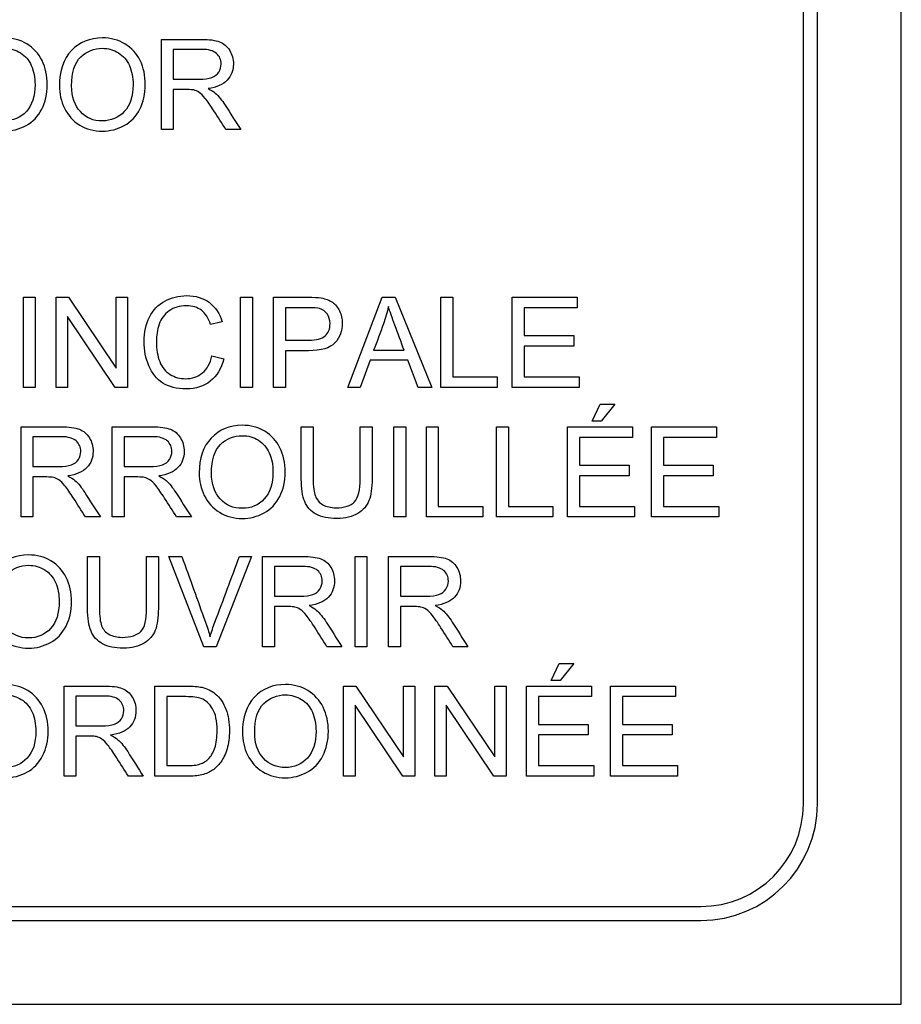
# Model space of a CAD drawing. Header units: inches. Extents: x 2 to 538, y -2 to 358.
# Tile 15 of 121: x 108.482 to 109.428, y 183.886 to 184.942. Entities that reach past the tile are written whole.
import ezdxf

# ---------------------------------------------------------------- set-up
doc = ezdxf.new("R2010")
doc.units = ezdxf.units.IN
doc.header["$MEASUREMENT"] = 0
doc.layers.add('Default', color=7, linetype='Continuous')
doc.layers.add('LAB30004', color=7, linetype='Continuous')

# ---------------------------------------------------------------- blocks, each defined once
blk = doc.blocks.new('SE')
at = {"layer": 'LAB30004', "color": 7, "linetype": 'Continuous'}
for p, q in [((109.4279, 183.8863), (109.4279, 186.1363)), ((109.3229, 184.1013), (109.3229, 185.9213)), ((109.3379, 184.1013), (109.3379, 185.9213)), ((108.6344, 184.8245), (108.6344, 184.9213)), ((108.6471, 184.9106), (108.6471, 184.8786)), ((108.6471, 184.8674), (108.6471, 184.8245)), ((108.6471, 184.8245), (108.6344, 184.8245)), ((108.7194, 184.8245), (108.7035, 184.8245)), ((108.4863, 184.548), (108.4863, 184.6448)), ((108.4863, 184.6448), (108.499, 184.6448)), ((108.499, 184.6448), (108.499, 184.548)), ((108.5215, 184.548), (108.5215, 184.6448)), ((108.5215, 184.6448), (108.5346, 184.6448)), ((108.5346, 184.6448), (108.5858, 184.5687)), ((108.5858, 184.5687), (108.5858, 184.6448)), ((108.5858, 184.6448), (108.5981, 184.6448)), ((108.5981, 184.6448), (108.5981, 184.548)), ((108.7191, 184.548), (108.7191, 184.6448)), ((108.7191, 184.6448), (108.7319, 184.6448)), ((108.7319, 184.6448), (108.7319, 184.548)), ((108.7546, 184.548), (108.7546, 184.6448)), ((108.8342, 184.548), (108.8711, 184.6448)), ((108.8711, 184.6448), (108.8852, 184.6448)), ((108.8852, 184.6448), (108.9245, 184.548)), ((108.9342, 184.548), (108.9342, 184.6448)), ((108.9342, 184.6448), (108.9469, 184.6448)), ((108.9469, 184.6448), (108.9469, 184.5594)), ((109.0106, 184.548), (109.0106, 184.6448)), ((109.0106, 184.6448), (109.0803, 184.6448)), ((109.0803, 184.6448), (109.0803, 184.6334)), ((108.5849, 184.548), (108.5338, 184.6241)), ((108.5338, 184.6241), (108.5338, 184.548)), ((108.7673, 184.6334), (108.7673, 184.5987)), ((109.0803, 184.6334), (109.0233, 184.6334)), ((109.0233, 184.6334), (109.0233, 184.6037)), ((108.6996, 184.6182), (108.6871, 184.6153)), ((109.0233, 184.6037), (109.0767, 184.6037)), ((109.0767, 184.6037), (109.0767, 184.5923)), ((109.0767, 184.5923), (109.0233, 184.5923)), ((109.0233, 184.5923), (109.0233, 184.5594)), ((108.6885, 184.5819), (108.7012, 184.5787)), ((108.7673, 184.5873), (108.7673, 184.548)), ((108.8619, 184.5878), (108.8947, 184.5878)), ((108.8581, 184.5773), (108.8477, 184.548)), ((108.8988, 184.5773), (108.8581, 184.5773)), ((108.9099, 184.548), (108.8988, 184.5773)), ((108.9469, 184.5594), (108.9946, 184.5594)), ((108.9946, 184.5594), (108.9946, 184.548)), ((109.0233, 184.5594), (109.0825, 184.5594)), ((109.0825, 184.5594), (109.0825, 184.548)), ((108.499, 184.548), (108.4863, 184.548)), ((108.5338, 184.548), (108.5215, 184.548)), ((108.5981, 184.548), (108.5849, 184.548)), ((108.7319, 184.548), (108.7191, 184.548)), ((108.7673, 184.548), (108.7546, 184.548)), ((108.8477, 184.548), (108.8342, 184.548)), ((108.9245, 184.548), (108.9099, 184.548)), ((108.9946, 184.548), (108.9342, 184.548)), ((109.0825, 184.548), (109.0106, 184.548)), ((109.0963, 184.5117), (109.1049, 184.5301)), ((109.1049, 184.5301), (109.1206, 184.5301)), ((109.1206, 184.5301), (109.106, 184.5117)), ((109.106, 184.5117), (109.0963, 184.5117)), ((108.4839, 184.409), (108.4839, 184.5057)), ((108.5816, 184.409), (108.5816, 184.5057)), ((108.7844, 184.5057), (108.7971, 184.5057)), ((108.8475, 184.5057), (108.8603, 184.5057)), ((108.8836, 184.409), (108.8836, 184.5057)), ((108.8836, 184.5057), (108.8964, 184.5057)), ((108.8964, 184.5057), (108.8964, 184.409)), ((108.9187, 184.409), (108.9187, 184.5057)), ((108.9187, 184.5057), (108.9313, 184.5057)), ((108.9313, 184.5057), (108.9313, 184.4204)), ((108.9938, 184.409), (108.9938, 184.5057)), ((108.9938, 184.5057), (109.0066, 184.5057)), ((109.0066, 184.5057), (109.0066, 184.4204)), ((109.0699, 184.409), (109.0699, 184.5057)), ((109.0699, 184.5057), (109.1397, 184.5057)), ((109.1397, 184.5057), (109.1397, 184.4944)), ((109.1601, 184.409), (109.1601, 184.5057)), ((109.1601, 184.5057), (109.2298, 184.5057)), ((109.2298, 184.5057), (109.2298, 184.4944)), ((108.4966, 184.4951), (108.4966, 184.4631)), ((108.5943, 184.4951), (108.5943, 184.4631)), ((109.1397, 184.4944), (109.0826, 184.4944)), ((109.0826, 184.4944), (109.0826, 184.4647)), ((109.2298, 184.4944), (109.1728, 184.4944)), ((109.1728, 184.4944), (109.1728, 184.4647)), ((109.0826, 184.4647), (109.136, 184.4647)), ((109.136, 184.4647), (109.136, 184.4533)), ((109.1728, 184.4647), (109.2262, 184.4647)), ((109.2262, 184.4647), (109.2262, 184.4533)), ((108.4966, 184.4519), (108.4966, 184.409)), ((108.5943, 184.4519), (108.5943, 184.409)), ((109.136, 184.4533), (109.0826, 184.4533)), ((109.0826, 184.4533), (109.0826, 184.4204)), ((109.2262, 184.4533), (109.1728, 184.4533)), ((109.1728, 184.4533), (109.1728, 184.4204)), ((108.9313, 184.4204), (108.9791, 184.4204)), ((108.9791, 184.4204), (108.9791, 184.409)), ((109.0066, 184.4204), (109.0543, 184.4204)), ((109.0543, 184.4204), (109.0543, 184.409)), ((109.0826, 184.4204), (109.1419, 184.4204)), ((109.1419, 184.4204), (109.1419, 184.409)), ((109.1728, 184.4204), (109.2321, 184.4204)), ((109.2321, 184.4204), (109.2321, 184.409)), ((108.4966, 184.409), (108.4839, 184.409)), ((108.5689, 184.409), (108.5529, 184.409)), ((108.5943, 184.409), (108.5816, 184.409)), ((108.6666, 184.409), (108.6506, 184.409)), ((108.8964, 184.409), (108.8836, 184.409)), ((108.9791, 184.409), (108.9187, 184.409)), ((109.0543, 184.409), (108.9938, 184.409)), ((109.1419, 184.409), (109.0699, 184.409)), ((109.2321, 184.409), (109.1601, 184.409)), ((108.5552, 184.3667), (108.568, 184.3667)), ((108.6184, 184.3667), (108.6311, 184.3667)), ((108.6798, 184.2699), (108.6424, 184.3667)), ((108.6424, 184.3667), (108.6563, 184.3667)), ((108.7311, 184.3667), (108.6932, 184.2699)), ((108.7181, 184.3667), (108.7311, 184.3667)), ((108.7428, 184.2699), (108.7428, 184.3667)), ((108.8421, 184.2699), (108.8421, 184.3667)), ((108.8421, 184.3667), (108.8548, 184.3667)), ((108.8548, 184.3667), (108.8548, 184.2699)), ((108.878, 184.2699), (108.878, 184.3667)), ((108.7555, 184.356), (108.7555, 184.324)), ((108.8907, 184.356), (108.8907, 184.324)), ((108.7555, 184.3129), (108.7555, 184.2699)), ((108.8907, 184.3129), (108.8907, 184.2699)), ((108.6932, 184.2699), (108.6798, 184.2699)), ((108.7555, 184.2699), (108.7428, 184.2699)), ((108.8278, 184.2699), (108.8119, 184.2699)), ((108.8548, 184.2699), (108.8421, 184.2699)), ((108.8907, 184.2699), (108.878, 184.2699)), ((108.963, 184.2699), (108.947, 184.2699)), ((109.0523, 184.2336), (109.061, 184.252)), ((109.061, 184.252), (109.0767, 184.252)), ((109.0767, 184.252), (109.0621, 184.2336)), ((109.0621, 184.2336), (109.0523, 184.2336)), ((108.5299, 184.1309), (108.5299, 184.2277)), ((108.6274, 184.1309), (108.6274, 184.2277)), ((108.8297, 184.1309), (108.8297, 184.2277)), ((108.8297, 184.2277), (108.8429, 184.2277)), ((108.8429, 184.2277), (108.8941, 184.1516)), ((108.8941, 184.1516), (108.8941, 184.2277)), ((108.8941, 184.2277), (108.9063, 184.2277)), ((108.9063, 184.2277), (108.9063, 184.1309)), ((108.9277, 184.1309), (108.9277, 184.2277)), ((108.9277, 184.2277), (108.9408, 184.2277)), ((108.9408, 184.2277), (108.9919, 184.1516)), ((108.9919, 184.1516), (108.9919, 184.2277)), ((108.9919, 184.2277), (109.0042, 184.2277)), ((109.0042, 184.2277), (109.0042, 184.1309)), ((109.026, 184.1309), (109.026, 184.2277)), ((109.026, 184.2277), (109.0957, 184.2277)), ((109.0957, 184.2277), (109.0957, 184.2163)), ((109.116, 184.1309), (109.116, 184.2277)), ((109.116, 184.2277), (109.1857, 184.2277)), ((109.1857, 184.2277), (109.1857, 184.2163)), ((108.5426, 184.217), (108.5426, 184.185)), ((108.6401, 184.2163), (108.6401, 184.1423)), ((109.0957, 184.2163), (109.0388, 184.2163)), ((109.0388, 184.2163), (109.0388, 184.1866)), ((109.1857, 184.2163), (109.1287, 184.2163)), ((109.1287, 184.2163), (109.1287, 184.1866)), ((108.8932, 184.1309), (108.842, 184.207)), ((108.842, 184.207), (108.842, 184.1309)), ((108.991, 184.1309), (108.9399, 184.207)), ((108.9399, 184.207), (108.9399, 184.1309)), ((109.0388, 184.1866), (109.0921, 184.1866)), ((109.0921, 184.1866), (109.0921, 184.1752)), ((109.1287, 184.1866), (109.1821, 184.1866)), ((109.1821, 184.1866), (109.1821, 184.1752)), ((108.5426, 184.1739), (108.5426, 184.1309)), ((109.0921, 184.1752), (109.0388, 184.1752)), ((109.0388, 184.1752), (109.0388, 184.1423)), ((109.1821, 184.1752), (109.1287, 184.1752)), ((109.1287, 184.1752), (109.1287, 184.1423)), ((109.0388, 184.1423), (109.098, 184.1423)), ((109.098, 184.1423), (109.098, 184.1309)), ((109.1287, 184.1423), (109.1879, 184.1423)), ((109.1879, 184.1423), (109.1879, 184.1309)), ((108.5426, 184.1309), (108.5299, 184.1309)), ((108.6149, 184.1309), (108.599, 184.1309)), ((108.842, 184.1309), (108.8297, 184.1309)), ((108.9063, 184.1309), (108.8932, 184.1309)), ((108.9399, 184.1309), (108.9277, 184.1309)), ((109.0042, 184.1309), (108.991, 184.1309)), ((109.098, 184.1309), (109.026, 184.1309)), ((109.1879, 184.1309), (109.116, 184.1309)), ((107.3929, 183.9913), (109.2129, 183.9913)), ((107.3929, 183.9763), (109.2129, 183.9763)), ((107.1779, 183.8863), (109.4279, 183.8863))]:
    blk.add_line(p, q, dxfattribs=at)
for radius in [0.11, 0.125]:
    blk.add_arc((109.2129, 184.1013), radius, 270, 0, dxfattribs=at)
for points, knots in [([(108.4198, 184.8715), (108.4198, 184.8876), (108.4241, 184.9001), (108.4326, 184.9092), (108.4412, 184.9183), (108.4523, 184.9228), (108.4659, 184.9229), (108.4748, 184.9229), (108.4829, 184.9207), (108.4972, 184.9122), (108.5026, 184.9062), (108.5101, 184.891), (108.512, 184.8824), (108.512, 184.8628), (108.51, 184.8541), (108.5021, 184.8386), (108.4965, 184.8328), (108.4893, 184.8289), (108.482, 184.8249), (108.4742, 184.8229), (108.4568, 184.8229), (108.4487, 184.8251), (108.4415, 184.8294), (108.4343, 184.8338), (108.429, 184.8399), (108.4216, 184.8551), (108.4198, 184.8631), (108.4198, 184.8715)], [0, 0, 0, 0, 0.13347, 0.13347, 0.13347, 0.254653, 0.254653, 0.254653, 0.33796, 0.33796, 0.421266, 0.421266, 0.504572, 0.504572, 0.589544, 0.589544, 0.674517, 0.674517, 0.674517, 0.75295, 0.75295, 0.838021, 0.838021, 0.838021, 0.91901, 0.91901, 1, 1, 1, 1]), ([(108.5249, 184.8715), (108.5249, 184.8876), (108.5292, 184.9001), (108.5378, 184.9092), (108.5464, 184.9183), (108.5575, 184.9228), (108.5711, 184.9229), (108.58, 184.9229), (108.588, 184.9207), (108.6023, 184.9122), (108.6078, 184.9062), (108.6153, 184.891), (108.6171, 184.8824), (108.6171, 184.8628), (108.6152, 184.8541), (108.6112, 184.8464), (108.6072, 184.8387), (108.6017, 184.8328), (108.5945, 184.8289), (108.5872, 184.8249), (108.5794, 184.8229), (108.5619, 184.8229), (108.5538, 184.8251), (108.5467, 184.8294), (108.5395, 184.8338), (108.5341, 184.8399), (108.5268, 184.8551), (108.5249, 184.8631), (108.5249, 184.8715)], [0, 0, 0, 0, 0.13347, 0.13347, 0.13347, 0.254654, 0.254654, 0.254654, 0.339082, 0.339082, 0.42351, 0.42351, 0.507937, 0.507937, 0.594054, 0.594054, 0.594054, 0.674521, 0.674521, 0.674521, 0.752952, 0.752952, 0.83802, 0.83802, 0.83802, 0.91901, 0.91901, 1, 1, 1, 1]), ([(108.6344, 184.9213), (108.6486, 184.9213), (108.6629, 184.9213), (108.6772, 184.9213), (108.6858, 184.9213), (108.6924, 184.9204), (108.6968, 184.9186), (108.7013, 184.9169), (108.7049, 184.9138), (108.7076, 184.9094), (108.7102, 184.905), (108.7116, 184.9001), (108.7116, 184.888), (108.7094, 184.8822), (108.7049, 184.8775), (108.7005, 184.8728), (108.6937, 184.8698), (108.6844, 184.8685)], [0, 0, 0, 0, 0.318645, 0.318645, 0.318645, 0.466874, 0.466874, 0.466874, 0.574264, 0.574264, 0.574264, 0.685152, 0.685152, 0.829846, 0.829846, 0.829846, 1, 1, 1, 1]), ([(108.4329, 184.8713), (108.4329, 184.8596), (108.436, 184.8505), (108.4485, 184.8371), (108.4563, 184.8337), (108.4658, 184.8338), (108.4754, 184.8339), (108.4833, 184.8372), (108.4957, 184.8507), (108.4988, 184.8602), (108.4988, 184.8805), (108.4975, 184.8874), (108.4922, 184.8991), (108.4883, 184.9036), (108.4781, 184.91), (108.4724, 184.9117), (108.466, 184.9117), (108.457, 184.9118), (108.4492, 184.9086), (108.4427, 184.9024), (108.4361, 184.8962), (108.4329, 184.8858), (108.4329, 184.8713)], [0, 0, 0, 0, 0.121847, 0.121847, 0.243694, 0.243694, 0.243694, 0.372564, 0.372564, 0.501434, 0.501434, 0.581811, 0.581811, 0.662189, 0.662189, 0.742567, 0.742567, 0.742567, 0.854518, 0.854518, 0.854518, 1, 1, 1, 1]), ([(108.5381, 184.8713), (108.5381, 184.8596), (108.5412, 184.8505), (108.5537, 184.8371), (108.5615, 184.8337), (108.5709, 184.8338), (108.5805, 184.8339), (108.5885, 184.8372), (108.5946, 184.8439), (108.6009, 184.8507), (108.604, 184.8602), (108.604, 184.8805), (108.6026, 184.8874), (108.5974, 184.8991), (108.5935, 184.9036), (108.5883, 184.9068), (108.5832, 184.91), (108.5775, 184.9117), (108.5711, 184.9117), (108.5621, 184.9118), (108.5543, 184.9086), (108.5478, 184.9024), (108.5413, 184.8962), (108.5381, 184.8858), (108.5381, 184.8713)], [0, 0, 0, 0, 0.121796, 0.121796, 0.243592, 0.243592, 0.243592, 0.358943, 0.358943, 0.358943, 0.494678, 0.494678, 0.579337, 0.579337, 0.663996, 0.663996, 0.663996, 0.742646, 0.742646, 0.742646, 0.854601, 0.854601, 0.854601, 1, 1, 1, 1]), ([(108.6471, 184.8786), (108.6563, 184.8786), (108.6655, 184.8786), (108.6746, 184.8786), (108.6805, 184.8786), (108.6851, 184.8791), (108.6883, 184.8804), (108.6917, 184.8816), (108.6942, 184.8835), (108.6959, 184.8862), (108.6975, 184.8888), (108.6984, 184.8917), (108.6984, 184.8994), (108.6968, 184.9032), (108.6935, 184.9061), (108.6902, 184.9091), (108.6849, 184.9106), (108.6777, 184.9106), (108.6675, 184.9106), (108.6573, 184.9106), (108.6471, 184.9106)], [0, 0, 0, 0, 0.228524, 0.228524, 0.228524, 0.344061, 0.344061, 0.344061, 0.424579, 0.424579, 0.424579, 0.498886, 0.498886, 0.606555, 0.606555, 0.606555, 0.745744, 0.745744, 0.745744, 1, 1, 1, 1]), ([(108.7035, 184.8245), (108.6992, 184.8312), (108.6949, 184.8379), (108.6907, 184.8446), (108.687, 184.8504), (108.6838, 184.8549), (108.6814, 184.858), (108.679, 184.8611), (108.6768, 184.8632), (108.6749, 184.8644), (108.673, 184.8656), (108.6711, 184.8665), (108.6691, 184.867), (108.6677, 184.8673), (108.6653, 184.8674), (108.6619, 184.8674), (108.657, 184.8674), (108.6521, 184.8674), (108.6471, 184.8674)], [0, 0, 0, 0, 0.307391, 0.307391, 0.307391, 0.515966, 0.515966, 0.515966, 0.634269, 0.634269, 0.634269, 0.717028, 0.717028, 0.717028, 0.809332, 0.809332, 0.809332, 1, 1, 1, 1]), ([(108.6844, 184.8685), (108.6878, 184.8669), (108.6903, 184.8653), (108.6921, 184.8637), (108.6958, 184.8602), (108.6994, 184.856), (108.7027, 184.8508), (108.7083, 184.842), (108.7139, 184.8333), (108.7194, 184.8245)], [0, 0, 0, 0, 0.159352, 0.159352, 0.159352, 0.452864, 0.452864, 0.452864, 1, 1, 1, 1]), ([(108.7012, 184.5787), (108.6985, 184.5682), (108.6937, 184.5602), (108.6798, 184.5491), (108.6713, 184.5464), (108.6508, 184.5464), (108.6423, 184.5485), (108.6358, 184.5527), (108.6292, 184.557), (108.6243, 184.5631), (108.6209, 184.5712), (108.6176, 184.5792), (108.6158, 184.5879), (108.6158, 184.6072), (108.6177, 184.6159), (108.6216, 184.6234), (108.6254, 184.6309), (108.6309, 184.6366), (108.6451, 184.6444), (108.6529, 184.6464), (108.6711, 184.6464), (108.6793, 184.6439), (108.6924, 184.6341), (108.697, 184.6271), (108.6996, 184.6182)], [0, 0, 0, 0, 0.104779, 0.104779, 0.209558, 0.209558, 0.317007, 0.317007, 0.317007, 0.409427, 0.409427, 0.409427, 0.508439, 0.508439, 0.616452, 0.616452, 0.616452, 0.706219, 0.706219, 0.795985, 0.795985, 0.897993, 0.897993, 1, 1, 1, 1]), ([(108.7546, 184.6448), (108.7667, 184.6448), (108.7789, 184.6448), (108.791, 184.6448), (108.7975, 184.6448), (108.8024, 184.6444), (108.8058, 184.6439), (108.8105, 184.6431), (108.8145, 184.6415), (108.8177, 184.6393), (108.8209, 184.6371), (108.8235, 184.6339), (108.8254, 184.63), (108.8274, 184.6259), (108.8284, 184.6216), (108.8284, 184.6085), (108.8257, 184.6016), (108.8205, 184.5958), (108.8153, 184.5901), (108.8058, 184.5873), (108.7921, 184.5873), (108.7838, 184.5874), (108.7756, 184.5873), (108.7673, 184.5873)], [0, 0, 0, 0, 0.21665, 0.21665, 0.21665, 0.304561, 0.304561, 0.304561, 0.381034, 0.381034, 0.381034, 0.453877, 0.453877, 0.453877, 0.53414, 0.53414, 0.671122, 0.671122, 0.671122, 0.852249, 0.852249, 0.852249, 1, 1, 1, 1]), ([(108.6871, 184.6153), (108.6849, 184.6223), (108.6816, 184.6274), (108.6773, 184.6307), (108.6731, 184.6339), (108.6677, 184.6354), (108.6612, 184.6355), (108.6538, 184.6356), (108.6475, 184.6337), (108.6426, 184.6301), (108.6376, 184.6265), (108.6341, 184.6218), (108.632, 184.6157), (108.63, 184.6097), (108.629, 184.6036), (108.629, 184.5889), (108.6302, 184.5817), (108.635, 184.5695), (108.6387, 184.5649), (108.6437, 184.5619), (108.6488, 184.5588), (108.6543, 184.5573), (108.6673, 184.5573), (108.6734, 184.5594), (108.6833, 184.5676), (108.6867, 184.5738), (108.6885, 184.5819)], [0, 0, 0, 0, 0.097125, 0.097125, 0.097125, 0.186784, 0.186784, 0.186784, 0.290512, 0.290512, 0.290512, 0.385523, 0.385523, 0.385523, 0.471607, 0.471607, 0.582908, 0.582908, 0.694209, 0.694209, 0.694209, 0.782549, 0.782549, 0.891274, 0.891274, 1, 1, 1, 1]), ([(108.8778, 184.6348), (108.8764, 184.6285), (108.8747, 184.6223), (108.8725, 184.6162), (108.8691, 184.6067), (108.8655, 184.5972), (108.8619, 184.5878)], [0, 0, 0, 0, 0.38985, 0.38985, 0.38985, 1, 1, 1, 1]), ([(108.8947, 184.5878), (108.8914, 184.5967), (108.8881, 184.6056), (108.8848, 184.6146), (108.8818, 184.6227), (108.8794, 184.6294), (108.8778, 184.6348)], [0, 0, 0, 0, 0.571633, 0.571633, 0.571633, 1, 1, 1, 1]), ([(108.7673, 184.5987), (108.7756, 184.5987), (108.784, 184.5987), (108.7923, 184.5987), (108.8006, 184.5987), (108.8065, 184.6002), (108.81, 184.6033), (108.8135, 184.6064), (108.8152, 184.6108), (108.8152, 184.6204), (108.8142, 184.6239), (108.8101, 184.6297), (108.8074, 184.6316), (108.804, 184.6325), (108.8019, 184.6331), (108.7979, 184.6334), (108.7921, 184.6334), (108.7838, 184.6334), (108.7755, 184.6334), (108.7673, 184.6334)], [0, 0, 0, 0, 0.215541, 0.215541, 0.215541, 0.375784, 0.375784, 0.375784, 0.501307, 0.501307, 0.592204, 0.592204, 0.6831, 0.6831, 0.6831, 0.786672, 0.786672, 0.786672, 1, 1, 1, 1]), ([(108.6749, 184.4561), (108.6749, 184.4721), (108.6792, 184.4846), (108.6878, 184.4937), (108.6964, 184.5027), (108.7075, 184.5074), (108.73, 184.5074), (108.738, 184.5052), (108.7523, 184.4967), (108.7577, 184.4907), (108.7615, 184.4831), (108.7652, 184.4754), (108.7672, 184.4669), (108.7672, 184.4474), (108.7652, 184.4386), (108.7612, 184.4309), (108.7573, 184.4231), (108.7517, 184.4173), (108.7444, 184.4133), (108.7372, 184.4094), (108.7294, 184.4074), (108.712, 184.4074), (108.7039, 184.4095), (108.6967, 184.414), (108.6896, 184.4184), (108.6842, 184.4244), (108.6804, 184.432), (108.6767, 184.4395), (108.6749, 184.4476), (108.6749, 184.4561)], [0, 0, 0, 0, 0.133399, 0.133399, 0.133399, 0.255906, 0.255906, 0.336609, 0.336609, 0.417313, 0.417313, 0.417313, 0.504919, 0.504919, 0.593692, 0.593692, 0.593692, 0.674506, 0.674506, 0.674506, 0.75285, 0.75285, 0.837824, 0.837824, 0.837824, 0.918234, 0.918234, 0.918234, 1, 1, 1, 1]), ([(108.4839, 184.5057), (108.4981, 184.5057), (108.5124, 184.5057), (108.5266, 184.5057), (108.5353, 184.5057), (108.5418, 184.5048), (108.5464, 184.5031), (108.5508, 184.5014), (108.5544, 184.4983), (108.5571, 184.4939), (108.5598, 184.4895), (108.5611, 184.4847), (108.5611, 184.4725), (108.5589, 184.4667), (108.55, 184.4573), (108.5431, 184.4543), (108.5339, 184.4531)], [0, 0, 0, 0, 0.31817, 0.31817, 0.31817, 0.466864, 0.466864, 0.466864, 0.574209, 0.574209, 0.574209, 0.693201, 0.693201, 0.846601, 0.846601, 1, 1, 1, 1]), ([(108.5816, 184.5057), (108.5958, 184.5057), (108.6101, 184.5057), (108.6243, 184.5057), (108.633, 184.5057), (108.6395, 184.5048), (108.644, 184.5031), (108.6485, 184.5013), (108.6521, 184.4983), (108.6548, 184.4939), (108.6574, 184.4895), (108.6588, 184.4847), (108.6588, 184.4725), (108.6566, 184.4667), (108.6477, 184.4573), (108.6408, 184.4543), (108.6315, 184.4531)], [0, 0, 0, 0, 0.318205, 0.318205, 0.318205, 0.466452, 0.466452, 0.466452, 0.574162, 0.574162, 0.574162, 0.693167, 0.693167, 0.846584, 0.846584, 1, 1, 1, 1]), ([(108.8603, 184.5057), (108.8603, 184.4871), (108.8603, 184.4685), (108.8603, 184.4499), (108.8603, 184.4401), (108.8592, 184.4324), (108.857, 184.4267), (108.8548, 184.421), (108.8508, 184.4163), (108.8451, 184.4128), (108.8393, 184.4092), (108.8319, 184.4074), (108.8135, 184.4074), (108.8061, 184.409), (108.7946, 184.4151), (108.7905, 184.4197), (108.7856, 184.4315), (108.7844, 184.4396), (108.7844, 184.4499), (108.7844, 184.4685), (108.7844, 184.4871), (108.7844, 184.5057)], [0, 0, 0, 0, 0.229397, 0.229397, 0.229397, 0.325991, 0.325991, 0.325991, 0.402543, 0.402543, 0.402543, 0.497004, 0.497004, 0.588208, 0.588208, 0.679412, 0.679412, 0.770616, 0.770616, 0.770616, 1, 1, 1, 1]), ([(108.8603, 184.5057), (108.8603, 184.4871), (108.8603, 184.4685), (108.8603, 184.4499), (108.8603, 184.4401), (108.8592, 184.4324), (108.857, 184.4267), (108.8548, 184.421), (108.8508, 184.4163), (108.8451, 184.4128), (108.8393, 184.4092), (108.8319, 184.4074), (108.8135, 184.4074), (108.8061, 184.409), (108.7946, 184.4151), (108.7905, 184.4197), (108.7856, 184.4315), (108.7844, 184.4396), (108.7844, 184.4499), (108.7844, 184.4685), (108.7844, 184.4871), (108.7844, 184.5057)], [0, 0, 0, 0, 0.229397, 0.229397, 0.229397, 0.325991, 0.325991, 0.325991, 0.402543, 0.402543, 0.402543, 0.497004, 0.497004, 0.588208, 0.588208, 0.679412, 0.679412, 0.770616, 0.770616, 0.770616, 1, 1, 1, 1]), ([(108.7971, 184.5057), (108.7971, 184.4872), (108.7971, 184.4686), (108.7971, 184.45), (108.7971, 184.4415), (108.7979, 184.4354), (108.7995, 184.4314), (108.8011, 184.4274), (108.8037, 184.4244), (108.8075, 184.4222), (108.8113, 184.42), (108.816, 184.4189), (108.8308, 184.4189), (108.8375, 184.4211), (108.8415, 184.4254), (108.8455, 184.4297), (108.8475, 184.4378), (108.8475, 184.45), (108.8475, 184.4686), (108.8475, 184.4872), (108.8475, 184.5057)], [0, 0, 0, 0, 0.272208, 0.272208, 0.272208, 0.364277, 0.364277, 0.364277, 0.424948, 0.424948, 0.424948, 0.489972, 0.489972, 0.601661, 0.601661, 0.601661, 0.727851, 0.727851, 0.727851, 1, 1, 1, 1]), ([(108.7971, 184.5057), (108.7971, 184.4872), (108.7971, 184.4686), (108.7971, 184.45), (108.7971, 184.4415), (108.7979, 184.4354), (108.7995, 184.4314), (108.8011, 184.4274), (108.8037, 184.4244), (108.8075, 184.4222), (108.8113, 184.42), (108.816, 184.4189), (108.8308, 184.4189), (108.8375, 184.4211), (108.8415, 184.4254), (108.8455, 184.4297), (108.8475, 184.4378), (108.8475, 184.45), (108.8475, 184.4686), (108.8475, 184.4872), (108.8475, 184.5057)], [0, 0, 0, 0, 0.272208, 0.272208, 0.272208, 0.364277, 0.364277, 0.364277, 0.424948, 0.424948, 0.424948, 0.489972, 0.489972, 0.601661, 0.601661, 0.601661, 0.727851, 0.727851, 0.727851, 1, 1, 1, 1]), ([(108.4966, 184.4631), (108.5057, 184.4631), (108.5149, 184.4631), (108.5241, 184.4631), (108.5299, 184.4631), (108.5345, 184.4636), (108.5379, 184.4649), (108.5411, 184.4661), (108.5436, 184.468), (108.5454, 184.4707), (108.5471, 184.4733), (108.5479, 184.4762), (108.5479, 184.4839), (108.5463, 184.4876), (108.5429, 184.4906), (108.5396, 184.4935), (108.5344, 184.4951), (108.5272, 184.4951), (108.517, 184.4951), (108.5068, 184.4951), (108.4966, 184.4951)], [0, 0, 0, 0, 0.228444, 0.228444, 0.228444, 0.344459, 0.344459, 0.344459, 0.42483, 0.42483, 0.42483, 0.499128, 0.499128, 0.606785, 0.606785, 0.606785, 0.745919, 0.745919, 0.745919, 1, 1, 1, 1]), ([(108.5943, 184.4631), (108.6034, 184.4631), (108.6126, 184.4631), (108.6218, 184.4631), (108.6276, 184.4631), (108.6322, 184.4636), (108.6355, 184.4649), (108.6388, 184.4661), (108.6413, 184.468), (108.643, 184.4707), (108.6447, 184.4733), (108.6456, 184.4762), (108.6456, 184.4839), (108.644, 184.4876), (108.6373, 184.4936), (108.6321, 184.4951), (108.6248, 184.4951), (108.6147, 184.4951), (108.6045, 184.4951), (108.5943, 184.4951)], [0, 0, 0, 0, 0.228523, 0.228523, 0.228523, 0.34406, 0.34406, 0.34406, 0.424509, 0.424509, 0.424509, 0.506939, 0.506939, 0.626377, 0.626377, 0.745816, 0.745816, 0.745816, 1, 1, 1, 1]), ([(108.6881, 184.4558), (108.6881, 184.4442), (108.6912, 184.435), (108.6975, 184.4283), (108.7038, 184.4216), (108.7115, 184.4183), (108.7305, 184.4183), (108.7384, 184.4216), (108.7447, 184.4284), (108.7509, 184.4351), (108.754, 184.4448), (108.754, 184.465), (108.7527, 184.4719), (108.75, 184.4777), (108.7473, 184.4836), (108.7435, 184.4881), (108.7384, 184.4913), (108.7332, 184.4946), (108.7275, 184.4962), (108.7121, 184.4962), (108.7044, 184.4931), (108.6979, 184.4869), (108.6913, 184.4807), (108.6881, 184.4703), (108.6881, 184.4558)], [0, 0, 0, 0, 0.129119, 0.129119, 0.129119, 0.242865, 0.242865, 0.358949, 0.358949, 0.358949, 0.497952, 0.497952, 0.5851, 0.5851, 0.5851, 0.663802, 0.663802, 0.663802, 0.741984, 0.741984, 0.854469, 0.854469, 0.854469, 1, 1, 1, 1]), ([(108.5529, 184.409), (108.5486, 184.4157), (108.5444, 184.4224), (108.5401, 184.4291), (108.5364, 184.4349), (108.5333, 184.4394), (108.5309, 184.4424), (108.5285, 184.4456), (108.5263, 184.4477), (108.5225, 184.4501), (108.5205, 184.4509), (108.5185, 184.4515), (108.5171, 184.4518), (108.5147, 184.4519), (108.5115, 184.4519), (108.5065, 184.4519), (108.5015, 184.4519), (108.4966, 184.4519)], [0, 0, 0, 0, 0.307386, 0.307386, 0.307386, 0.515959, 0.515959, 0.515959, 0.616495, 0.616495, 0.717031, 0.717031, 0.717031, 0.808506, 0.808506, 0.808506, 1, 1, 1, 1]), ([(108.5339, 184.4531), (108.5372, 184.4514), (108.5398, 184.4498), (108.5416, 184.4482), (108.5455, 184.4449), (108.5489, 184.4405), (108.5521, 184.4353), (108.5577, 184.4265), (108.5633, 184.4177), (108.5689, 184.409)], [0, 0, 0, 0, 0.159942, 0.159942, 0.159942, 0.453508, 0.453508, 0.453508, 1, 1, 1, 1]), ([(108.6506, 184.409), (108.6463, 184.4157), (108.6421, 184.4224), (108.6378, 184.4291), (108.6341, 184.4349), (108.631, 184.4394), (108.6286, 184.4424), (108.6262, 184.4456), (108.624, 184.4477), (108.6201, 184.4501), (108.6182, 184.4509), (108.6162, 184.4515), (108.6148, 184.4518), (108.6124, 184.4519), (108.6091, 184.4519), (108.6042, 184.4519), (108.5992, 184.4519), (108.5943, 184.4519)], [0, 0, 0, 0, 0.307386, 0.307386, 0.307386, 0.515959, 0.515959, 0.515959, 0.616495, 0.616495, 0.717031, 0.717031, 0.717031, 0.808506, 0.808506, 0.808506, 1, 1, 1, 1]), ([(108.6315, 184.4531), (108.6349, 184.4514), (108.6375, 184.4498), (108.6393, 184.4482), (108.6431, 184.4449), (108.6465, 184.4405), (108.6498, 184.4353), (108.6554, 184.4265), (108.661, 184.4177), (108.6666, 184.409)], [0, 0, 0, 0, 0.159942, 0.159942, 0.159942, 0.453508, 0.453508, 0.453508, 1, 1, 1, 1]), ([(108.4457, 184.317), (108.4457, 184.333), (108.4501, 184.3456), (108.4586, 184.3547), (108.4672, 184.3638), (108.4783, 184.3683), (108.4919, 184.3683), (108.5008, 184.3684), (108.5088, 184.3661), (108.5231, 184.3576), (108.5285, 184.3517), (108.5323, 184.3441), (108.5361, 184.3365), (108.5379, 184.3278), (108.5379, 184.3083), (108.536, 184.2996), (108.5281, 184.2841), (108.5225, 184.2783), (108.5153, 184.2743), (108.508, 184.2704), (108.5002, 184.2683), (108.4828, 184.2683), (108.4747, 184.2705), (108.4675, 184.2749), (108.4603, 184.2793), (108.4549, 184.2853), (108.4512, 184.2929), (108.4475, 184.3005), (108.4457, 184.3086), (108.4457, 184.317)], [0, 0, 0, 0, 0.133458, 0.133458, 0.133458, 0.254631, 0.254631, 0.254631, 0.336039, 0.336039, 0.417448, 0.417448, 0.417448, 0.501989, 0.501989, 0.588222, 0.588222, 0.674455, 0.674455, 0.674455, 0.752881, 0.752881, 0.837944, 0.837944, 0.837944, 0.918513, 0.918513, 0.918513, 1, 1, 1, 1]), ([(108.6311, 184.3667), (108.6311, 184.3481), (108.6311, 184.3295), (108.6311, 184.3108), (108.6311, 184.3011), (108.63, 184.2934), (108.6256, 184.2819), (108.6217, 184.2773), (108.6159, 184.2737), (108.6102, 184.2702), (108.6027, 184.2683), (108.5843, 184.2683), (108.577, 184.2699), (108.5712, 184.273), (108.5655, 184.2761), (108.5614, 184.2806), (108.5589, 184.2866), (108.5564, 184.2925), (108.5552, 184.3006), (108.5552, 184.3108), (108.5552, 184.3295), (108.5552, 184.3481), (108.5552, 184.3667)], [0, 0, 0, 0, 0.229348, 0.229348, 0.229348, 0.315824, 0.315824, 0.402299, 0.402299, 0.402299, 0.498536, 0.498536, 0.592768, 0.592768, 0.592768, 0.669275, 0.669275, 0.669275, 0.770634, 0.770634, 0.770634, 1, 1, 1, 1]), ([(108.6311, 184.3667), (108.6311, 184.3481), (108.6311, 184.3295), (108.6311, 184.3108), (108.6311, 184.3011), (108.63, 184.2934), (108.6256, 184.2819), (108.6217, 184.2773), (108.6159, 184.2737), (108.6102, 184.2702), (108.6027, 184.2683), (108.5843, 184.2683), (108.577, 184.2699), (108.5712, 184.273), (108.5655, 184.2761), (108.5614, 184.2806), (108.5589, 184.2866), (108.5564, 184.2925), (108.5552, 184.3006), (108.5552, 184.3108), (108.5552, 184.3295), (108.5552, 184.3481), (108.5552, 184.3667)], [0, 0, 0, 0, 0.229348, 0.229348, 0.229348, 0.315824, 0.315824, 0.402299, 0.402299, 0.402299, 0.498536, 0.498536, 0.592768, 0.592768, 0.592768, 0.669275, 0.669275, 0.669275, 0.770634, 0.770634, 0.770634, 1, 1, 1, 1]), ([(108.568, 184.3667), (108.568, 184.3481), (108.568, 184.3295), (108.568, 184.3109), (108.568, 184.3025), (108.5687, 184.2963), (108.5718, 184.2884), (108.5745, 184.2853), (108.5783, 184.2831), (108.5821, 184.281), (108.5868, 184.2799), (108.6016, 184.2799), (108.6083, 184.2821), (108.6124, 184.2863), (108.6164, 184.2906), (108.6184, 184.2988), (108.6184, 184.3109), (108.6184, 184.3295), (108.6184, 184.3481), (108.6184, 184.3667)], [0, 0, 0, 0, 0.272425, 0.272425, 0.272425, 0.3487, 0.3487, 0.424975, 0.424975, 0.424975, 0.489898, 0.489898, 0.601413, 0.601413, 0.601413, 0.727516, 0.727516, 0.727516, 1, 1, 1, 1]), ([(108.568, 184.3667), (108.568, 184.3481), (108.568, 184.3295), (108.568, 184.3109), (108.568, 184.3025), (108.5687, 184.2963), (108.5718, 184.2884), (108.5745, 184.2853), (108.5783, 184.2831), (108.5821, 184.281), (108.5868, 184.2799), (108.6016, 184.2799), (108.6083, 184.2821), (108.6124, 184.2863), (108.6164, 184.2906), (108.6184, 184.2988), (108.6184, 184.3109), (108.6184, 184.3295), (108.6184, 184.3481), (108.6184, 184.3667)], [0, 0, 0, 0, 0.272425, 0.272425, 0.272425, 0.3487, 0.3487, 0.424975, 0.424975, 0.424975, 0.489898, 0.489898, 0.601413, 0.601413, 0.601413, 0.727516, 0.727516, 0.727516, 1, 1, 1, 1]), ([(108.6563, 184.3667), (108.6647, 184.3433), (108.6731, 184.3198), (108.6815, 184.2963), (108.6836, 184.2907), (108.6853, 184.2854), (108.6866, 184.2805)], [0, 0, 0, 0, 0.817954, 0.817954, 0.817954, 1, 1, 1, 1]), ([(108.6866, 184.2805), (108.6881, 184.2858), (108.6898, 184.2911), (108.6918, 184.2963), (108.7007, 184.3198), (108.7093, 184.3433), (108.7181, 184.3667)], [0, 0, 0, 0, 0.181757, 0.181757, 0.181757, 1, 1, 1, 1]), ([(108.7428, 184.3667), (108.7571, 184.3667), (108.7713, 184.3667), (108.7856, 184.3667), (108.7942, 184.3667), (108.8008, 184.3658), (108.8053, 184.3641), (108.8098, 184.3624), (108.8134, 184.3593), (108.8161, 184.3549), (108.8187, 184.3505), (108.82, 184.3456), (108.82, 184.3334), (108.8179, 184.3277), (108.8134, 184.323), (108.8089, 184.3183), (108.8021, 184.3153), (108.7928, 184.314)], [0, 0, 0, 0, 0.318129, 0.318129, 0.318129, 0.466803, 0.466803, 0.466803, 0.574134, 0.574134, 0.574134, 0.6849, 0.6849, 0.829435, 0.829435, 0.829435, 1, 1, 1, 1]), ([(108.878, 184.3667), (108.8923, 184.3667), (108.9065, 184.3667), (108.9208, 184.3667), (108.9294, 184.3667), (108.936, 184.3658), (108.9405, 184.3641), (108.9449, 184.3624), (108.9485, 184.3593), (108.9512, 184.3549), (108.9539, 184.3505), (108.9552, 184.3456), (108.9552, 184.3334), (108.953, 184.3277), (108.9486, 184.323), (108.9441, 184.3183), (108.9372, 184.3153), (108.928, 184.314)], [0, 0, 0, 0, 0.318129, 0.318129, 0.318129, 0.466803, 0.466803, 0.466803, 0.574134, 0.574134, 0.574134, 0.6849, 0.6849, 0.829435, 0.829435, 0.829435, 1, 1, 1, 1]), ([(108.4589, 184.3168), (108.4589, 184.3051), (108.462, 184.296), (108.4745, 184.2826), (108.4823, 184.2792), (108.4918, 184.2793), (108.5014, 184.2793), (108.5093, 184.2826), (108.5217, 184.2962), (108.5247, 184.3057), (108.5247, 184.326), (108.5235, 184.3329), (108.5208, 184.3387), (108.5182, 184.3446), (108.5143, 184.3491), (108.5092, 184.3523), (108.504, 184.3556), (108.4983, 184.3572), (108.483, 184.3572), (108.4752, 184.354), (108.4687, 184.3479), (108.4621, 184.3416), (108.4589, 184.3313), (108.4589, 184.3168)], [0, 0, 0, 0, 0.12185, 0.12185, 0.243699, 0.243699, 0.243699, 0.373791, 0.373791, 0.503882, 0.503882, 0.585021, 0.585021, 0.585021, 0.663919, 0.663919, 0.663919, 0.742869, 0.742869, 0.854515, 0.854515, 0.854515, 1, 1, 1, 1]), ([(108.7555, 184.324), (108.7647, 184.324), (108.7739, 184.324), (108.783, 184.324), (108.7889, 184.324), (108.7935, 184.3246), (108.7968, 184.3258), (108.8001, 184.327), (108.8026, 184.3289), (108.8043, 184.3316), (108.806, 184.3343), (108.8069, 184.3372), (108.8069, 184.3449), (108.8052, 184.3486), (108.8019, 184.3516), (108.7986, 184.3545), (108.7933, 184.356), (108.7862, 184.356), (108.776, 184.356), (108.7657, 184.356), (108.7555, 184.356)], [0, 0, 0, 0, 0.228353, 0.228353, 0.228353, 0.344323, 0.344323, 0.344323, 0.424728, 0.424728, 0.424728, 0.499128, 0.499128, 0.606933, 0.606933, 0.606933, 0.745485, 0.745485, 0.745485, 1, 1, 1, 1]), ([(108.8907, 184.324), (108.8999, 184.324), (108.909, 184.324), (108.9182, 184.324), (108.924, 184.324), (108.9286, 184.3246), (108.932, 184.3258), (108.9352, 184.327), (108.9378, 184.3289), (108.9395, 184.3316), (108.9412, 184.3343), (108.9421, 184.3372), (108.9421, 184.3449), (108.9404, 184.3486), (108.937, 184.3516), (108.9337, 184.3545), (108.9285, 184.356), (108.9213, 184.356), (108.9111, 184.356), (108.9009, 184.356), (108.8907, 184.356)], [0, 0, 0, 0, 0.228355, 0.228355, 0.228355, 0.344326, 0.344326, 0.344326, 0.424731, 0.424731, 0.424731, 0.499132, 0.499132, 0.606938, 0.606938, 0.606938, 0.746017, 0.746017, 0.746017, 1, 1, 1, 1]), ([(108.8119, 184.2699), (108.8076, 184.2767), (108.8033, 184.2834), (108.7991, 184.2901), (108.7954, 184.2959), (108.7923, 184.3003), (108.7898, 184.3034), (108.7874, 184.3065), (108.7853, 184.3086), (108.7833, 184.3099), (108.7815, 184.3111), (108.7795, 184.3119), (108.7775, 184.3124), (108.7761, 184.3128), (108.7737, 184.3129), (108.7704, 184.3129), (108.7654, 184.3129), (108.7605, 184.3129), (108.7555, 184.3129)], [0, 0, 0, 0, 0.307399, 0.307399, 0.307399, 0.515998, 0.515998, 0.515998, 0.634301, 0.634301, 0.634301, 0.717019, 0.717019, 0.717019, 0.808498, 0.808498, 0.808498, 1, 1, 1, 1]), ([(108.7928, 184.314), (108.7962, 184.3124), (108.7988, 184.3108), (108.8005, 184.3092), (108.8042, 184.3057), (108.8078, 184.3014), (108.8112, 184.2963), (108.8168, 184.2876), (108.8223, 184.2787), (108.8278, 184.2699)], [0, 0, 0, 0, 0.160288, 0.160288, 0.160288, 0.453644, 0.453644, 0.453644, 1, 1, 1, 1]), ([(108.947, 184.2699), (108.9428, 184.2767), (108.9385, 184.2834), (108.9342, 184.2901), (108.9305, 184.2959), (108.9274, 184.3003), (108.925, 184.3034), (108.9226, 184.3066), (108.9204, 184.3086), (108.9166, 184.3111), (108.9146, 184.3119), (108.9126, 184.3124), (108.9113, 184.3128), (108.9088, 184.3129), (108.9056, 184.3129), (108.9006, 184.3129), (108.8956, 184.3129), (108.8907, 184.3129)], [0, 0, 0, 0, 0.307386, 0.307386, 0.307386, 0.515959, 0.515959, 0.515959, 0.616495, 0.616495, 0.717031, 0.717031, 0.717031, 0.808506, 0.808506, 0.808506, 1, 1, 1, 1]), ([(108.928, 184.314), (108.9314, 184.3124), (108.9339, 184.3108), (108.9357, 184.3092), (108.9395, 184.3058), (108.943, 184.3014), (108.9463, 184.2963), (108.9518, 184.2875), (108.9574, 184.2787), (108.963, 184.2699)], [0, 0, 0, 0, 0.160239, 0.160239, 0.160239, 0.453041, 0.453041, 0.453041, 1, 1, 1, 1]), ([(108.4207, 184.178), (108.4207, 184.194), (108.425, 184.2066), (108.4335, 184.2157), (108.4421, 184.2248), (108.4532, 184.2293), (108.4757, 184.2293), (108.4838, 184.2271), (108.4981, 184.2186), (108.5035, 184.2126), (108.511, 184.1974), (108.5129, 184.1888), (108.5129, 184.1693), (108.5109, 184.1605), (108.5069, 184.1528), (108.503, 184.1451), (108.4974, 184.1392), (108.4902, 184.1353), (108.4829, 184.1313), (108.4751, 184.1293), (108.4577, 184.1293), (108.4496, 184.1315), (108.4353, 184.1403), (108.4299, 184.1463), (108.4262, 184.1539), (108.4226, 184.1615), (108.4207, 184.1695), (108.4207, 184.178)], [0, 0, 0, 0, 0.133484, 0.133484, 0.133484, 0.260376, 0.260376, 0.343367, 0.343367, 0.426358, 0.426358, 0.509349, 0.509349, 0.594, 0.594, 0.594, 0.674476, 0.674476, 0.674476, 0.751468, 0.751468, 0.834975, 0.834975, 0.918481, 0.918481, 0.918481, 1, 1, 1, 1]), ([(108.5299, 184.2277), (108.5442, 184.2277), (108.5584, 184.2277), (108.5727, 184.2277), (108.5813, 184.2277), (108.5879, 184.2268), (108.5924, 184.2251), (108.5968, 184.2234), (108.6004, 184.2202), (108.6031, 184.2159), (108.6058, 184.2115), (108.6071, 184.2066), (108.6071, 184.1944), (108.6049, 184.1886), (108.5961, 184.1792), (108.5892, 184.1763), (108.5799, 184.175)], [0, 0, 0, 0, 0.318064, 0.318064, 0.318064, 0.466707, 0.466707, 0.466707, 0.573961, 0.573961, 0.573961, 0.691985, 0.691985, 0.845993, 0.845993, 1, 1, 1, 1]), ([(108.6274, 184.2277), (108.6385, 184.2277), (108.6496, 184.2277), (108.6606, 184.2277), (108.6682, 184.2277), (108.6739, 184.2272), (108.6779, 184.2263), (108.6834, 184.225), (108.6881, 184.2227), (108.6921, 184.2194), (108.6972, 184.2151), (108.701, 184.2095), (108.706, 184.1961), (108.7073, 184.1884), (108.7073, 184.1725), (108.7065, 184.166), (108.703, 184.1546), (108.7008, 184.1499), (108.6981, 184.1462), (108.6954, 184.1425), (108.6925, 184.1396), (108.6893, 184.1374), (108.6861, 184.1353), (108.6823, 184.1336), (108.6733, 184.1314), (108.6681, 184.1309), (108.6623, 184.1309), (108.6506, 184.1309), (108.639, 184.1309), (108.6274, 184.1309)], [0, 0, 0, 0, 0.150359, 0.150359, 0.150359, 0.228708, 0.228708, 0.228708, 0.300542, 0.300542, 0.300542, 0.397235, 0.397235, 0.493928, 0.493928, 0.57619, 0.57619, 0.658451, 0.658451, 0.658451, 0.7149, 0.7149, 0.7149, 0.778645, 0.778645, 0.842391, 0.842391, 0.842391, 1, 1, 1, 1]), ([(108.7212, 184.178), (108.7212, 184.194), (108.7255, 184.2066), (108.7341, 184.2157), (108.7426, 184.2248), (108.7538, 184.2293), (108.7762, 184.2293), (108.7843, 184.2271), (108.7986, 184.2186), (108.804, 184.2126), (108.8115, 184.1974), (108.8134, 184.1888), (108.8134, 184.1693), (108.8115, 184.1605), (108.8075, 184.1528), (108.8035, 184.1451), (108.7979, 184.1392), (108.7907, 184.1353), (108.7834, 184.1313), (108.7757, 184.1293), (108.7582, 184.1293), (108.7501, 184.1315), (108.7358, 184.1403), (108.7304, 184.1463), (108.7267, 184.1539), (108.7231, 184.1615), (108.7212, 184.1695), (108.7212, 184.178)], [0, 0, 0, 0, 0.133484, 0.133484, 0.133484, 0.260376, 0.260376, 0.343367, 0.343367, 0.426358, 0.426358, 0.509349, 0.509349, 0.594, 0.594, 0.594, 0.674476, 0.674476, 0.674476, 0.751468, 0.751468, 0.834975, 0.834975, 0.918481, 0.918481, 0.918481, 1, 1, 1, 1]), ([(108.4339, 184.1777), (108.4339, 184.1661), (108.437, 184.1569), (108.4494, 184.1435), (108.4573, 184.1402), (108.4667, 184.1403), (108.4763, 184.1403), (108.4842, 184.1436), (108.4904, 184.1504), (108.4966, 184.1571), (108.4997, 184.1667), (108.4997, 184.1869), (108.4984, 184.1938), (108.4931, 184.2056), (108.4892, 184.2101), (108.479, 184.2165), (108.4733, 184.2181), (108.4669, 184.2182), (108.4579, 184.2183), (108.4501, 184.215), (108.4436, 184.2088), (108.437, 184.2026), (108.4339, 184.1922), (108.4339, 184.1777)], [0, 0, 0, 0, 0.1218, 0.1218, 0.2436, 0.2436, 0.2436, 0.358955, 0.358955, 0.358955, 0.49143, 0.49143, 0.57517, 0.57517, 0.65891, 0.65891, 0.742651, 0.742651, 0.742651, 0.85461, 0.85461, 0.85461, 1, 1, 1, 1]), ([(108.5426, 184.185), (108.5518, 184.185), (108.5609, 184.185), (108.5701, 184.185), (108.576, 184.185), (108.5805, 184.1856), (108.5839, 184.1868), (108.5872, 184.188), (108.5897, 184.1899), (108.5914, 184.1926), (108.5931, 184.1952), (108.594, 184.1982), (108.594, 184.2059), (108.5923, 184.2096), (108.589, 184.2126), (108.5857, 184.2155), (108.5804, 184.217), (108.5732, 184.217), (108.563, 184.217), (108.5528, 184.217), (108.5426, 184.217)], [0, 0, 0, 0, 0.228338, 0.228338, 0.228338, 0.344375, 0.344375, 0.344375, 0.424774, 0.424774, 0.424774, 0.49917, 0.49917, 0.606967, 0.606967, 0.606967, 0.746036, 0.746036, 0.746036, 1, 1, 1, 1]), ([(108.6401, 184.1423), (108.647, 184.1423), (108.6539, 184.1423), (108.6608, 184.1423), (108.6672, 184.1423), (108.6722, 184.1428), (108.6758, 184.1441), (108.6794, 184.1453), (108.6823, 184.1469), (108.6845, 184.1491), (108.6875, 184.1522), (108.6899, 184.1562), (108.6916, 184.1613), (108.6934, 184.1664), (108.6941, 184.1727), (108.6941, 184.1902), (108.6925, 184.198), (108.6892, 184.2034), (108.6858, 184.2089), (108.6818, 184.2124), (108.677, 184.2143), (108.6736, 184.2157), (108.6681, 184.2163), (108.6605, 184.2163), (108.6537, 184.2163), (108.6469, 184.2163), (108.6401, 184.2163)], [0, 0, 0, 0, 0.131543, 0.131543, 0.131543, 0.228104, 0.228104, 0.228104, 0.292596, 0.292596, 0.292596, 0.383505, 0.383505, 0.383505, 0.498897, 0.498897, 0.657814, 0.657814, 0.657814, 0.763908, 0.763908, 0.763908, 0.870511, 0.870511, 0.870511, 1, 1, 1, 1]), ([(108.7344, 184.1777), (108.7344, 184.1661), (108.7375, 184.1569), (108.75, 184.1435), (108.7578, 184.1402), (108.7672, 184.1403), (108.7768, 184.1403), (108.7847, 184.1436), (108.7909, 184.1504), (108.7971, 184.1571), (108.8002, 184.1667), (108.8002, 184.1869), (108.7989, 184.1938), (108.7936, 184.2056), (108.7897, 184.2101), (108.7795, 184.2165), (108.7738, 184.2181), (108.7674, 184.2182), (108.7584, 184.2183), (108.7506, 184.215), (108.7441, 184.2088), (108.7376, 184.2026), (108.7344, 184.1922), (108.7344, 184.1777)], [0, 0, 0, 0, 0.1218, 0.1218, 0.2436, 0.2436, 0.2436, 0.358955, 0.358955, 0.358955, 0.49143, 0.49143, 0.57517, 0.57517, 0.65891, 0.65891, 0.742651, 0.742651, 0.742651, 0.85461, 0.85461, 0.85461, 1, 1, 1, 1]), ([(108.599, 184.1309), (108.5947, 184.1376), (108.5904, 184.1444), (108.5861, 184.1511), (108.5824, 184.1569), (108.5793, 184.1613), (108.5746, 184.1675), (108.5724, 184.1696), (108.5685, 184.1721), (108.5666, 184.1729), (108.5646, 184.1734), (108.5632, 184.1738), (108.5608, 184.1738), (108.5575, 184.1739), (108.5525, 184.174), (108.5476, 184.1739), (108.5426, 184.1739)], [0, 0, 0, 0, 0.307396, 0.307396, 0.307396, 0.443947, 0.443947, 0.580498, 0.580498, 0.717049, 0.717049, 0.717049, 0.808548, 0.808548, 0.808548, 1, 1, 1, 1]), ([(108.5799, 184.175), (108.5833, 184.1734), (108.5858, 184.1718), (108.5876, 184.1701), (108.5914, 184.1668), (108.5949, 184.1624), (108.5982, 184.1573), (108.6038, 184.1485), (108.6093, 184.1397), (108.6149, 184.1309)], [0, 0, 0, 0, 0.160239, 0.160239, 0.160239, 0.453041, 0.453041, 0.453041, 1, 1, 1, 1])]:
    blk.add_open_spline(points, degree=3, knots=knots, dxfattribs=at)

msp = doc.modelspace()

# ---------------------------------------------------------------- block references
at = {"layer": 'Default'}
msp.add_blockref('SE', (0, 0), dxfattribs=at)

doc.saveas('drawing.dxf')
